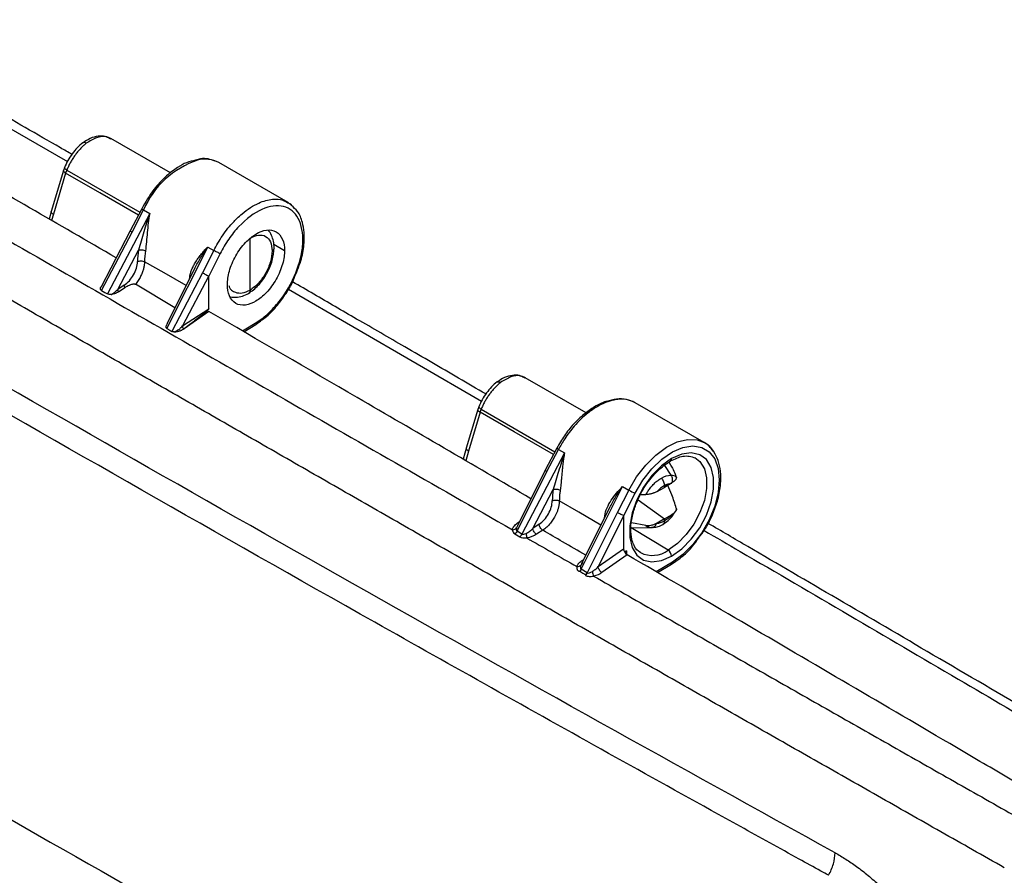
# Model space of a CAD drawing. Header units: inches. Extents: x 1.2 to 53.8, y 1.2 to 41.3.
# Tile 43 of 45: x 47.2 to 51.2, y 34.5 to 37.9. Entities that reach past the tile are written whole.
import ezdxf

# ---------------------------------------------------------------- set-up
doc = ezdxf.new("R2010")
doc.units = ezdxf.units.IN
doc.header["$LTSCALE"] = 5
doc.header["$MEASUREMENT"] = 0

msp = doc.modelspace()

# ---------------------------------------------------------------- linework, layer by layer
for p, q in [((46.6571, 37.8007), (47.4251, 37.3588)), ((47.8355, 37.3133), (47.5983, 37.4502)), ((48.3041, 37.1957), (48.0287, 37.3547)), ((47.4088, 37.3232), (47.3603, 37.1596)), ((47.418, 37.3128), (47.3693, 37.1484)), ((47.4132, 37.3341), (47.4089, 37.3235)), ((47.4227, 37.3245), (47.418, 37.3129)), ((47.418, 37.3129), (47.418, 37.3128)), ((47.4227, 37.3245), (47.7137, 37.1565)), ((48.3174, 37.183), (48.3042, 37.1957)), ((47.3615, 37.1637), (47.3518, 37.1296)), ((47.721, 37.1708), (47.6755, 37.082)), ((47.6825, 37.0771), (47.7279, 37.1659)), ((47.7279, 37.1659), (47.7528, 37.1516)), ((47.3693, 37.1484), (47.3622, 37.1236)), ((47.7528, 37.1516), (47.585, 36.8309)), ((47.6755, 37.082), (47.5588, 36.8591)), ((47.561, 36.8448), (47.6825, 37.0771)), ((48.1529, 36.8465), (48.1529, 37.0527)), ((47.6257, 36.8491), (47.7078, 37.006)), ((47.8217, 36.6932), (47.9842, 37.018)), ((48.0082, 37.0041), (47.9637, 36.9151)), ((47.9842, 37.018), (48.0082, 37.0041)), ((48.2472, 37.0289), (48.29, 37.0041)), ((48.0334, 36.9918), (47.9886, 36.9023)), ((47.9325, 36.9335), (47.8215, 36.7116)), ((47.9637, 36.9151), (47.8415, 36.6817)), ((47.9885, 36.9027), (47.884, 36.7032)), ((47.9129, 36.9004), (47.915, 36.8986)), ((47.9886, 36.7719), (47.9886, 36.9023)), ((47.5587, 36.8589), (47.5583, 36.8583)), ((47.6514, 36.866), (47.6257, 36.8491)), ((47.6284, 36.8397), (47.6542, 36.8566)), ((47.8534, 36.7753), (47.6963, 36.8695)), ((48.3063, 36.8506), (49.075, 36.4037)), ((47.884, 36.7032), (47.9886, 36.7719)), ((47.9886, 36.7611), (47.8904, 36.6922)), ((47.8218, 36.7115), (47.8185, 36.7044)), ((47.8883, 36.6909), (47.8904, 36.6922)), ((48.1225, 36.6834), (48.1797, 36.7188)), ((48.128, 36.6802), (48.1759, 36.7098)), ((49.4918, 36.3571), (49.2493, 36.4971)), ((49.0598, 36.3701), (49.014, 36.216)), ((49.0642, 36.381), (49.0599, 36.3704)), ((49.0736, 36.3714), (49.0689, 36.3598)), ((49.0736, 36.3714), (49.3673, 36.2019)), ((49.9627, 36.2382), (49.6873, 36.3972)), ((49.069, 36.3598), (49.0229, 36.2048)), ((49.0689, 36.3598), (49.069, 36.3598)), ((49.0152, 36.2203), (49.0016, 36.1723)), ((49.3748, 36.2163), (49.3286, 36.128)), ((49.0229, 36.2048), (49.012, 36.1663)), ((49.4057, 36.1974), (49.2361, 35.8734)), ((49.3355, 36.1231), (49.3817, 36.2112)), ((49.3817, 36.2112), (49.4057, 36.1974)), ((49.8038, 36.1472), (49.8295, 36.1082)), ((49.8291, 36.149), (49.8225, 36.161)), ((49.2164, 35.8851), (49.3355, 36.1231)), ((49.3286, 36.128), (49.2177, 35.9064)), ((49.4719, 35.7335), (49.6371, 36.0638)), ((49.6371, 36.0638), (49.6619, 36.0494)), ((49.7742, 36.0433), (49.8038, 36.0588)), ((49.832, 36.0767), (49.8038, 36.0588)), ((49.8038, 36.0588), (49.8038, 36.0671)), ((49.2795, 35.8966), (49.3608, 36.0518)), ((49.6619, 36.0494), (49.6165, 35.9606)), ((49.6415, 35.9483), (49.6869, 36.037)), ((49.7105, 36.0322), (49.7298, 36.0314)), ((49.5854, 35.9793), (49.4736, 35.7557)), ((49.699, 36.0108), (49.8038, 35.9343)), ((49.6165, 35.9606), (49.4957, 35.7193)), ((49.6416, 35.9481), (49.5394, 35.744)), ((49.5651, 35.9366), (49.5658, 35.9461)), ((49.568, 35.9445), (49.5658, 35.9461)), ((49.6416, 35.8091), (49.6416, 35.9481)), ((49.8038, 35.9343), (49.832, 35.9507)), ((49.2193, 35.9093), (49.2144, 35.8983)), ((49.218, 35.918), (49.2264, 35.9239)), ((49.3044, 35.9129), (49.2795, 35.8966)), ((49.6703, 35.8981), (49.7569, 35.8999)), ((49.6703, 35.8983), (49.7521, 35.8999)), ((49.8186, 35.8099), (49.6709, 35.8981)), ((49.7298, 35.9074), (49.6729, 35.9191)), ((49.7598, 35.9009), (49.7521, 35.8999)), ((49.7726, 35.9165), (49.7742, 35.9173)), ((49.8038, 35.9343), (49.7742, 35.9173)), ((49.8038, 35.926), (49.8038, 35.9343)), ((49.2079, 35.8746), (49.2083, 35.8744)), ((49.2083, 35.8744), (49.2276, 35.863)), ((49.2361, 35.8734), (49.2164, 35.8851)), ((49.3194, 35.8891), (49.2946, 35.8728)), ((49.5394, 35.744), (49.6404, 35.8147)), ((49.6557, 35.791), (49.555, 35.7205)), ((49.6531, 35.8071), (49.6452, 35.8017)), ((49.6531, 35.8071), (49.6531, 35.7931)), ((49.7082, 35.7999), (49.7057, 35.8014)), ((49.4788, 35.7622), (49.4715, 35.7512)), ((49.4737, 35.7671), (49.4823, 35.7731)), ((49.8358, 35.7625), (49.7708, 35.7237)), ((49.7765, 35.7204), (49.8319, 35.7535)), ((49.4957, 35.7193), (49.4719, 35.7335))]:
    msp.add_line(p, q)
at = {"flags": 128}
for points in [[(47.4227, 37.3245), (47.419, 37.3269), (47.4161, 37.3291), (47.4142, 37.3311), (47.4132, 37.3328), (47.4132, 37.3341)], [(47.708, 37.1455), (47.5542, 37.2343), (47.418, 37.3128)], [(47.8979, 36.8644), (47.8101, 36.9147), (47.732, 36.9594)], [(47.9117, 36.8915), (47.9121, 36.8949), (47.9129, 36.9004)], [(47.561, 36.8448), (47.5744, 36.837), (47.585, 36.8309)], [(47.8217, 36.6932), (47.8328, 36.6868), (47.8415, 36.6817)], [(49.3615, 36.191), (49.2051, 36.2812), (49.069, 36.3598)], [(49.6619, 36.0494), (49.6928, 36.1016), (49.7292, 36.1488), (49.7695, 36.1889), (49.812, 36.2201), (49.8547, 36.2412), (49.8959, 36.251), (49.9336, 36.2493), (49.9627, 36.2382)], [(49.6869, 36.037), (49.7174, 36.0882), (49.7535, 36.134), (49.7935, 36.1723), (49.8354, 36.2011), (49.8772, 36.2191), (49.9168, 36.2253), (49.9522, 36.2195), (49.9818, 36.202), (50.004, 36.1735), (50.0178, 36.1355), (50.0225, 36.0899), (50.0179, 36.0389), (50.0042, 35.985), (49.982, 35.9309), (49.9525, 35.8791), (49.9171, 35.8324), (49.8776, 35.7928), (49.8358, 35.7625)], [(49.8325, 36.1745), (49.7922, 36.1455), (49.7542, 36.107), (49.7208, 36.0611), (49.6939, 36.0105), (49.675, 35.9581), (49.6653, 35.9069), (49.6653, 35.86), (49.675, 35.8201), (49.6939, 35.7895), (49.7208, 35.77), (49.7542, 35.7626), (49.7922, 35.7679), (49.8325, 35.7855)], [(49.9251, 36.1784), (49.9455, 36.1625), (49.9628, 36.1344), (49.9717, 36.0979), (49.9717, 36.0549), (49.9628, 36.0081), (49.9455, 35.9601), (49.9209, 35.9137), (49.8903, 35.8717), (49.8555, 35.8364), (49.8186, 35.8099)], [(49.8325, 35.7855), (49.8728, 35.8144), (49.9108, 35.853), (49.9442, 35.8989), (49.9711, 35.9495), (49.9899, 36.0019), (49.9997, 36.0531), (49.9997, 36.0999), (49.9899, 36.1398), (49.9711, 36.1705), (49.9442, 36.19), (49.9108, 36.1974), (49.8728, 36.1921), (49.8325, 36.1745)], [(49.5506, 35.9096), (49.463, 35.9606), (49.385, 36.006)], [(49.4667, 35.7258), (49.479, 35.7185), (49.4912, 35.7112)]]:
    msp.add_lwpolyline(points, dxfattribs=at)
for centre, radius, start, end in [((48.0589, 37.0229), 0.3605, 108.6145, 156.6238), ((47.9736, 37.2499), 0.1184, 62.2517, 104.5742), ((47.7375, 37.187), 0.0232, 224.4851, 245.6231), ((48.0322, 36.9557), 0.3282, 171.1777, 179.2982), ((48.0386, 36.9556), 0.3066, 171.1666, 179.2975), ((49.0787, 36.3858), 0.0153, 198.227, 250.6341), ((49.9105, 36.1493), 0.1032, 32.5895, 59.5825), ((49.823, 36.1732), 0.00958, 303.4385, 7.2543), ((49.6866, 36.0013), 0.3297, 171.1931, 179.1198), ((49.7733, 36.2422), 0.2226, 239.9923, 247.1736), ((49.6731, 35.8194), 0.0331, 188.1296, 233.3064), ((49.7553, 35.894), 0.1053, 243.403, 306.9568), ((49.8017, 35.7841), 0.0308, 2.6523, 56.7703), ((49.8261, 35.7614), 0.0098, 306.6369, 6.6813)]:
    msp.add_arc(centre, radius, start, end)
for points, knots in [([(51.158, 34.5436), (51.0738, 34.5914), (50.9054, 34.6869), (50.6531, 34.8303), (50.401, 34.9736), (50.1491, 35.117), (49.8975, 35.2604), (49.6461, 35.4037), (49.395, 35.5471), (49.1441, 35.6905), (48.8934, 35.8339), (48.643, 35.9773), (48.3928, 36.1207), (48.1428, 36.2642), (47.8931, 36.4076), (47.6436, 36.551), (47.3944, 36.6945), (47.1454, 36.8379), (46.8967, 36.9814), (46.6482, 37.1248), (46.3999, 37.2683), (46.1519, 37.4117), (45.9041, 37.5552), (45.6566, 37.6987), (45.4093, 37.8422), (45.1623, 37.9857), (44.9155, 38.1292), (44.6689, 38.2727), (44.4226, 38.4162), (44.1765, 38.5597), (43.9307, 38.7032), (43.6851, 38.8467), (43.4397, 38.9902), (43.1947, 39.1338), (42.9498, 39.2773), (42.7052, 39.4208), (42.5423, 39.5165), (42.4609, 39.5644)], [0, 0, 0, 0, 0.028572, 0.057144, 0.085716, 0.114287, 0.142859, 0.171431, 0.200002, 0.228574, 0.257145, 0.285716, 0.314288, 0.342859, 0.37143, 0.400001, 0.428572, 0.457143, 0.485714, 0.514286, 0.542857, 0.571428, 0.599999, 0.62857, 0.657141, 0.685712, 0.714284, 0.742855, 0.771426, 0.799998, 0.828569, 0.857141, 0.885713, 0.914284, 0.942856, 0.971428, 1, 1, 1, 1]), ([(50.4838, 34.6034), (49.8598, 34.9478), (49.2379, 35.2948), (47.9988, 35.9943), (46.7642, 36.6991), (45.3853, 37.504), (44.5466, 38.0005), (44.2801, 38.159), (44.166, 38.2269), (44.1089, 38.2609), (44.0899, 38.2723), (44.0519, 38.2949), (43.9952, 38.3288), (43.939, 38.3623), (43.8639, 38.4072), (43.8262, 38.4298), (43.7121, 38.4981), (43.6353, 38.5441), (43.5214, 38.6124), (43.4838, 38.6351), (43.4084, 38.6803), (43.3709, 38.7029), (43.3146, 38.7368), (43.2959, 38.748), (43.2585, 38.7706), (43.2398, 38.7819), (43.1829, 38.8161), (43.1444, 38.8393), (43.1069, 38.862)], [0, 0, 0, 0, 0.25, 0.25, 0.5, 0.75, 0.8125, 0.84375, 0.859375, 0.859375, 0.867188, 0.867188, 0.875, 0.890625, 0.890625, 0.90625, 0.90625, 0.9375, 0.9375, 0.953125, 0.953125, 0.96875, 0.96875, 0.976562, 0.976562, 0.984375, 0.984375, 1, 1, 1, 1]), ([(50.4578, 34.5136), (50.4476, 34.5193), (50.4085, 34.5408), (50.3306, 34.5839), (50.1848, 34.6645), (49.9121, 34.8156), (49.3674, 35.1188), (48.2809, 35.7286), (47.046, 36.4336), (45.8178, 37.1466), (45.0531, 37.5956), (44.443, 37.9567), (43.9911, 38.2257), (43.5364, 38.4978), (43.2343, 38.6798), (43.0791, 38.7733)], [0, 0, 0, 0, 0.004102, 0.015636, 0.03127, 0.062538, 0.125074, 0.25014, 0.500266, 0.625327, 0.750388, 0.812886, 0.875426, 0.935998, 1, 1, 1, 1]), ([(44.5614, 38.5679), (44.6465, 38.5183), (44.8167, 38.4192), (45.0723, 38.2704), (45.3283, 38.1217), (45.5844, 37.9729), (45.8409, 37.8242), (46.0976, 37.6754), (46.3545, 37.5267), (46.6117, 37.378), (46.9379, 37.1896), (47.3332, 36.9616), (47.7982, 36.6939), (48.264, 36.4263), (48.7306, 36.1587), (49.0423, 35.9803), (49.1982, 35.8911)], [0, 0, 0, 0, 0.055556, 0.111111, 0.166667, 0.222222, 0.277777, 0.333333, 0.388888, 0.444444, 0.5, 0.6, 0.7, 0.8, 0.9, 1, 1, 1, 1]), ([(47.4427, 37.3872), (47.4276, 37.3959), (47.3188, 37.4586), (47.1079, 37.5801), (46.8664, 37.719), (46.7187, 37.8038), (46.6732, 37.83)], [0, 0, 0, 0, 0.0587622, 0.4241118, 0.8225185, 1, 1, 1, 1]), ([(47.6195, 36.9749), (47.3894, 37.108), (46.963, 37.3547), (46.5366, 37.6002), (46.3402, 37.7133)], [0, 0, 0, 0, 0.539423, 1, 1, 1, 1]), ([(47.4861, 37.4337), (47.4787, 37.4273), (47.4639, 37.4146), (47.4438, 37.39), (47.4262, 37.3629), (47.4175, 37.3437), (47.4132, 37.3341)], [0, 0, 0, 0, 0.251926, 0.501649, 0.750536, 1, 1, 1, 1]), ([(47.5002, 37.4315), (47.4983, 37.43), (47.4946, 37.427), (47.4891, 37.4221), (47.4836, 37.4169), (47.4783, 37.4115), (47.473, 37.4058), (47.4679, 37.3999), (47.4629, 37.3938), (47.458, 37.3875), (47.4533, 37.3809), (47.4487, 37.3743), (47.4444, 37.3674), (47.4402, 37.3605), (47.4362, 37.3534), (47.4325, 37.3463), (47.429, 37.3391), (47.4257, 37.3318), (47.4237, 37.3269), (47.4227, 37.3245)], [0, 0, 0, 0, 0.059185, 0.118324, 0.177418, 0.236465, 0.295467, 0.354423, 0.413335, 0.472201, 0.531022, 0.589799, 0.648531, 0.707219, 0.765863, 0.824462, 0.883018, 0.941531, 1, 1, 1, 1]), ([(47.5002, 37.4315), (47.4977, 37.4327), (47.4925, 37.4351), (47.4873, 37.4351), (47.4859, 37.4331), (47.4856, 37.4327)], [0, 0, 0, 0, 0.4267031, 0.8868382, 1, 1, 1, 1]), ([(47.5999, 37.4491), (47.5922, 37.4529), (47.5762, 37.4607), (47.547, 37.4609), (47.5162, 37.4529), (47.4966, 37.4401), (47.4871, 37.4339)], [0, 0, 0, 0, 0.237257, 0.489182, 0.753329, 1, 1, 1, 1]), ([(47.597, 37.4479), (47.5915, 37.4514), (47.5766, 37.4611), (47.5416, 37.4566), (47.514, 37.4399), (47.5002, 37.4315)], [0, 0, 0, 0, 0.224585, 0.611952, 1, 1, 1, 1]), ([(47.9359, 37.3641), (47.9238, 37.3615), (47.9001, 37.3565), (47.8605, 37.3342), (47.816, 37.3002), (47.7646, 37.2458), (47.7363, 37.1971), (47.721, 37.1708)], [0, 0, 0, 0, 0.152688, 0.301965, 0.492035, 0.724816, 1, 1, 1, 1]), ([(48.0123, 37.3602), (48.0037, 37.3636), (47.986, 37.3707), (47.9594, 37.3714), (47.9422, 37.3661), (47.9359, 37.3641)], [0, 0, 0, 0, 0.3723876, 0.7677766, 1, 1, 1, 1]), ([(47.418, 37.3129), (47.4155, 37.3146), (47.4103, 37.3183), (47.4079, 37.3219), (47.409, 37.323), (47.4091, 37.3231)], [0, 0, 0, 0, 0.453659, 0.942663, 1, 1, 1, 1]), ([(42.8339, 37.2874), (42.9672, 37.2073), (43.1011, 37.1272), (43.3684, 36.9676), (43.5018, 36.8881), (43.7683, 36.7298), (43.9014, 36.6509), (44.1671, 36.4937), (44.2987, 36.4161), (44.967, 36.0228), (45.5033, 35.7101), (47.1177, 34.7782), (48.2007, 34.165), (49.2906, 33.56)], [0, 0, 0, 0, 0.0625, 0.0625, 0.125, 0.125, 0.1875, 0.1875, 0.25, 0.25, 0.5, 0.5, 1, 1, 1, 1]), ([(48.0082, 37.0041), (48.0192, 37.024), (48.0424, 37.0662), (48.0761, 37.1074), (48.1031, 37.1349), (48.1354, 37.1641), (48.1847, 37.196), (48.2404, 37.2106), (48.2796, 37.2087), (48.2971, 37.198), (48.3032, 37.1942)], [0, 0, 0, 0, 0.141964, 0.301386, 0.338678, 0.401446, 0.602591, 0.774167, 0.920027, 1, 1, 1, 1]), ([(48.3032, 37.1942), (48.3083, 37.1926), (48.3136, 37.1909), (48.3172, 37.1864), (48.3174, 37.1861)], [0, 0, 0, 0, 0.934952, 1, 1, 1, 1]), ([(47.3693, 37.1484), (47.367, 37.1499), (47.3631, 37.1526), (47.3606, 37.1561), (47.36, 37.1583), (47.3603, 37.1593), (47.3603, 37.1596)], [0, 0, 0, 0, 0.381556, 0.678923, 0.891649, 1, 1, 1, 1]), ([(48.1797, 36.7188), (48.1954, 36.7285), (48.2109, 36.7404), (48.241, 36.7681), (48.2554, 36.7838), (48.2959, 36.8351), (48.3189, 36.8749), (48.3434, 36.9361), (48.35, 36.9568), (48.3593, 36.9973), (48.3621, 37.0171), (48.3638, 37.0546), (48.3626, 37.0723), (48.3566, 37.1046), (48.3517, 37.119), (48.3383, 37.144), (48.3299, 37.1544), (48.31, 37.1706), (48.2985, 37.1763), (48.2733, 37.1827), (48.2596, 37.1833), (48.2307, 37.1795), (48.2155, 37.175), (48.1691, 37.1542), (48.1373, 37.1305), (48.0939, 37.0846), (48.0801, 37.0676), (48.0549, 37.0312), (48.0435, 37.0119), (48.0334, 36.9918)], [0, 0, 0, 0, 0.0625, 0.0625, 0.125, 0.125, 0.25, 0.25, 0.3125, 0.3125, 0.375, 0.375, 0.4375, 0.4375, 0.5, 0.5, 0.5625, 0.5625, 0.625, 0.625, 0.6875, 0.6875, 0.75, 0.75, 0.875, 0.875, 0.9375, 0.9375, 1, 1, 1, 1]), ([(48.3317, 36.9016), (48.3413, 36.9248), (48.3598, 36.9697), (48.3688, 37.0289), (48.3692, 37.0772), (48.3615, 37.1204), (48.3462, 37.1596), (48.3262, 37.1758), (48.3174, 37.183)], [0, 0, 0, 0, 0.204711, 0.396647, 0.532588, 0.674014, 0.855301, 1, 1, 1, 1]), ([(47.7528, 37.1516), (47.7442, 37.1273), (47.7366, 37.1026), (47.7257, 37.0658), (47.7222, 37.0535), (47.7151, 37.0294), (47.7116, 37.0174), (47.7078, 37.006)], [0, 0, 0, 0, 0.5, 0.5, 0.75, 0.75, 1, 1, 1, 1]), ([(47.7528, 37.1516), (47.7482, 37.1268), (47.7453, 37.1014), (47.7418, 37.0635), (47.7407, 37.0509), (47.7385, 37.0262), (47.7374, 37.0141), (47.7356, 37.0027)], [0, 0, 0, 0, 0.5, 0.5, 0.75, 0.75, 1, 1, 1, 1]), ([(47.6825, 37.0771), (47.6808, 37.0781), (47.6775, 37.0801), (47.6754, 37.0817), (47.6757, 37.0818), (47.6759, 37.0818)], [0, 0, 0, 0, 0.411639, 0.823277, 1, 1, 1, 1]), ([(48.0625, 36.8681), (48.0625, 36.8839), (48.0649, 36.9023), (48.076, 36.9419), (48.0847, 36.9629), (48.1069, 37.0023), (48.1203, 37.0205), (48.1484, 37.0503), (48.1628, 37.0618), (48.1896, 37.0779), (48.2041, 37.0836), (48.2321, 37.0873), (48.2456, 37.0852), (48.2678, 37.0724), (48.2765, 37.0617), (48.2876, 37.0354), (48.29, 37.0199), (48.29, 37.0041)], [0, 0, 0, 0, 0.125, 0.125, 0.25, 0.25, 0.375, 0.375, 0.5, 0.5, 0.625, 0.625, 0.75, 0.75, 0.875, 0.875, 1, 1, 1, 1]), ([(48.2486, 37.0148), (48.2481, 37.0237), (48.2471, 37.0418), (48.2386, 37.0649), (48.231, 37.0794), (48.2252, 37.0842), (48.2251, 37.0843)], [0, 0, 0, 0, 0.324672, 0.656507, 0.993436, 1, 1, 1, 1]), ([(49.2273, 33.3418), (49.1434, 33.3884), (48.9757, 33.4815), (48.7244, 33.6217), (48.4734, 33.7621), (48.2226, 33.9028), (47.9721, 34.0438), (47.7218, 34.1851), (47.4717, 34.3266), (47.2219, 34.4685), (46.9723, 34.6106), (46.723, 34.7531), (46.4739, 34.8958), (46.225, 35.0388), (45.9764, 35.1821), (45.728, 35.3257), (45.4799, 35.4696), (45.232, 35.6138), (44.9844, 35.7582), (44.737, 35.903), (44.4899, 36.048), (44.243, 36.1933), (43.9963, 36.3389), (43.7499, 36.4848), (43.5038, 36.631), (43.2578, 36.7775), (43.0122, 36.9242), (42.8486, 37.0223), (42.7668, 37.0713)], [0, 0, 0, 0, 0.038462, 0.076924, 0.115385, 0.153847, 0.192308, 0.23077, 0.269231, 0.307693, 0.346154, 0.384615, 0.423076, 0.461538, 0.499999, 0.53846, 0.576921, 0.615383, 0.653844, 0.692306, 0.730767, 0.769229, 0.80769, 0.846152, 0.884614, 0.923076, 0.961538, 1, 1, 1, 1]), ([(48.1529, 37.0527), (48.1643, 37.0597), (48.1757, 37.0641), (48.1969, 37.0667), (48.2066, 37.065), (48.2228, 37.0557), (48.2293, 37.0482), (48.238, 37.0286), (48.2403, 37.0164), (48.2403, 37.0028)], [0, 0, 0, 0, 0.25, 0.25, 0.5, 0.5, 0.75, 0.75, 1, 1, 1, 1]), ([(47.7078, 37.006), (47.7115, 37.0073), (47.7166, 37.0076), (47.7269, 37.0064), (47.732, 37.0048), (47.7356, 37.0027)], [0, 0, 0, 0, 0.5, 0.5, 1, 1, 1, 1]), ([(47.9129, 36.9004), (47.9132, 36.9024), (47.9139, 36.9066), (47.9154, 36.913), (47.9173, 36.9195), (47.9197, 36.9262), (47.9235, 36.9357), (47.9296, 36.9481), (47.9383, 36.9625), (47.9485, 36.977), (47.9589, 36.9901), (47.9708, 37.004), (47.9793, 37.0128), (47.9842, 37.018)], [0, 0, 0, 0, 0.046214, 0.094469, 0.144847, 0.197423, 0.252259, 0.370822, 0.502181, 0.618586, 0.751247, 0.854396, 1, 1, 1, 1]), ([(47.9327, 36.9334), (47.9401, 36.9473), (47.9555, 36.9762), (47.9744, 37.0037), (47.9842, 37.018)], [0, 0, 0, 0, 0.48216, 1, 1, 1, 1]), ([(48.0334, 36.9918), (48.0306, 36.9929), (48.0263, 36.9949), (48.0169, 36.9994), (48.012, 37.002), (48.0082, 37.0041)], [0, 0, 0, 0, 0.5, 0.5, 1, 1, 1, 1]), ([(48.29, 37.0041), (48.29, 36.9884), (48.2876, 36.9699), (48.2765, 36.9304), (48.2678, 36.9094), (48.2456, 36.87), (48.2321, 36.8517), (48.2041, 36.822), (48.1896, 36.8104), (48.1628, 36.7944), (48.1484, 36.7886), (48.1203, 36.7849), (48.1069, 36.7871), (48.0847, 36.7999), (48.076, 36.8105), (48.0649, 36.8368), (48.0625, 36.8524), (48.0625, 36.8681)], [0, 0, 0, 0, 0.125, 0.125, 0.25, 0.25, 0.375, 0.375, 0.5, 0.5, 0.625, 0.625, 0.75, 0.75, 0.875, 0.875, 1, 1, 1, 1]), ([(48.1465, 36.8327), (48.1598, 36.8426), (48.1866, 36.8623), (48.2203, 36.9105), (48.244, 36.9647), (48.247, 36.9982), (48.2486, 37.0149)], [0, 0, 0, 0, 0.250233, 0.500281, 0.750182, 1, 1, 1, 1]), ([(48.2403, 37.0028), (48.2403, 36.9893), (48.238, 36.9744), (48.2293, 36.944), (48.2228, 36.9286), (48.2066, 36.8996), (48.1969, 36.8861), (48.1757, 36.863), (48.1643, 36.8534), (48.1529, 36.8465)], [0, 0, 0, 0, 0.25, 0.25, 0.5, 0.5, 0.75, 0.75, 1, 1, 1, 1]), ([(48.2481, 37.0147), (48.2483, 37.0143), (48.249, 37.0119), (48.2464, 37.0075), (48.2424, 37.0044), (48.2403, 37.0028)], [0, 0, 0, 0, 0.103845, 0.551919, 1, 1, 1, 1]), ([(47.6514, 36.866), (47.6585, 36.8706), (47.6654, 36.8767), (47.6781, 36.8908), (47.6839, 36.8989), (47.6935, 36.916), (47.6973, 36.925), (47.7025, 36.9428), (47.7039, 36.9515), (47.704, 36.9597)], [0, 0, 0, 0, 0.25, 0.25, 0.5, 0.5, 0.75, 0.75, 1, 1, 1, 1]), ([(47.732, 36.9594), (47.732, 36.9576), (47.7319, 36.9541), (47.7314, 36.9485), (47.7306, 36.9426), (47.7293, 36.9363), (47.7277, 36.9296), (47.7256, 36.9226), (47.723, 36.9154), (47.72, 36.9079), (47.7163, 36.9002), (47.7122, 36.8924), (47.7074, 36.8846), (47.7022, 36.8769), (47.6983, 36.872), (47.6963, 36.8695)], [0, 0, 0, 0, 0.060234, 0.123249, 0.189047, 0.257627, 0.328987, 0.403129, 0.480052, 0.559759, 0.642245, 0.727512, 0.815559, 0.90639, 1, 1, 1, 1]), ([(47.704, 36.9597), (47.7077, 36.9617), (47.7129, 36.9629), (47.7232, 36.9627), (47.7284, 36.9615), (47.732, 36.9594)], [0, 0, 0, 0, 0.5, 0.5, 1, 1, 1, 1]), ([(47.9637, 36.9151), (47.9653, 36.9141), (47.9673, 36.913), (47.9718, 36.9106), (47.9743, 36.9093), (47.9791, 36.9069), (47.9815, 36.9058), (47.9855, 36.9039), (47.9872, 36.9032), (47.9885, 36.9027)], [0, 0, 0, 0, 0.25, 0.25, 0.5, 0.5, 0.75, 0.75, 1, 1, 1, 1]), ([(48.1759, 36.7098), (48.1922, 36.7213), (48.2235, 36.7433), (48.2659, 36.7891), (48.2994, 36.8372), (48.3224, 36.875), (48.33, 36.8966), (48.3317, 36.9016)], [0, 0, 0, 0, 0.264887, 0.509517, 0.733964, 0.938292, 1, 1, 1, 1]), ([(49.0924, 36.4322), (49.0562, 36.4533), (48.9486, 36.5158), (48.777, 36.6154), (48.5846, 36.727), (48.4353, 36.8135), (48.3501, 36.8628), (48.322, 36.8791)], [0, 0, 0, 0, 0.141223, 0.418628, 0.668403, 0.890547, 1, 1, 1, 1]), ([(47.561, 36.8448), (47.5605, 36.8451), (47.5596, 36.8457), (47.5586, 36.8466), (47.5577, 36.8477), (47.5568, 36.8494), (47.5562, 36.8519), (47.5567, 36.854), (47.5569, 36.855)], [0, 0, 0, 0, 0.1089875, 0.2172326, 0.3266084, 0.4389315, 0.7086093, 1, 1, 1, 1]), ([(47.5588, 36.8591), (47.5587, 36.8589), (47.5582, 36.8579), (47.5578, 36.857), (47.5574, 36.8562)], [0, 0, 0, 0, 0.211677, 1, 1, 1, 1]), ([(47.5588, 36.859), (47.5588, 36.859), (47.5587, 36.8589), (47.5587, 36.8589), (47.5587, 36.8589)], [0, 0, 0, 0, 0.61176, 1, 1, 1, 1]), ([(47.6022, 36.8304), (47.6035, 36.8311), (47.6062, 36.8327), (47.6103, 36.8355), (47.6148, 36.8389), (47.6201, 36.8435), (47.6236, 36.847), (47.6257, 36.8491)], [0, 0, 0, 0, 0.143321, 0.307637, 0.493131, 0.700108, 1, 1, 1, 1]), ([(47.6284, 36.8397), (47.6275, 36.8391), (47.6256, 36.8378), (47.6225, 36.8362), (47.6193, 36.8346), (47.615, 36.8328), (47.6094, 36.8308), (47.6046, 36.8298), (47.6024, 36.8293)], [0, 0, 0, 0, 0.131091, 0.260329, 0.388247, 0.515397, 0.765846, 1, 1, 1, 1]), ([(47.6542, 36.8566), (47.6556, 36.8575), (47.6583, 36.8593), (47.6642, 36.8626), (47.6724, 36.8669), (47.6812, 36.87), (47.688, 36.8709), (47.6912, 36.8709), (47.6941, 36.8705), (47.6956, 36.8698), (47.6963, 36.8695)], [0, 0, 0, 0, 0.11683, 0.23255, 0.4676, 0.74629, 0.817656, 0.881918, 0.942782, 1, 1, 1, 1]), ([(48.0684, 36.8645), (48.0687, 36.8629), (48.0717, 36.848), (48.0913, 36.8367), (48.1208, 36.8324), (48.1421, 36.8418), (48.1529, 36.8465)], [0, 0, 0, 0, 0.043755, 0.414638, 0.706108, 1, 1, 1, 1]), ([(48.1529, 36.8465), (48.1527, 36.8443), (48.1523, 36.8392), (48.1496, 36.8347), (48.1471, 36.8332), (48.1464, 36.8328)], [0, 0, 0, 0, 0.366254, 0.816246, 1, 1, 1, 1]), ([(47.5995, 36.8289), (47.5969, 36.8286), (47.5942, 36.8285), (47.5892, 36.8291), (47.5868, 36.8298), (47.585, 36.8309)], [0, 0, 0, 0, 0.5, 0.5, 1, 1, 1, 1]), ([(48.0742, 36.8192), (48.0817, 36.8182), (48.097, 36.8162), (48.122, 36.821), (48.1386, 36.8289), (48.1468, 36.8329)], [0, 0, 0, 0, 0.329839, 0.668241, 1, 1, 1, 1]), ([(47.9886, 36.7719), (47.9886, 36.7709), (47.9866, 36.7685), (47.9781, 36.7606), (47.9717, 36.7552), (47.9548, 36.7415), (47.9443, 36.7332), (47.9197, 36.7143), (47.9057, 36.7037), (47.8904, 36.6922)], [0, 0, 0, 0, 0.25, 0.25, 0.5, 0.5, 0.75, 0.75, 1, 1, 1, 1]), ([(49.272, 36.0149), (49.0412, 36.1493), (48.6135, 36.3986), (48.1857, 36.6468), (47.9886, 36.7611)], [0, 0, 0, 0, 0.539342, 1, 1, 1, 1]), ([(47.8173, 36.7029), (47.8172, 36.7022), (47.8171, 36.7011), (47.8172, 36.6999), (47.8173, 36.6992), (47.8174, 36.6988), (47.8174, 36.6986)], [0, 0, 0, 0, 0.499719, 0.74966, 0.874795, 1, 1, 1, 1]), ([(47.8564, 36.6823), (47.8573, 36.6828), (47.8604, 36.6843), (47.8658, 36.6876), (47.8718, 36.6919), (47.8781, 36.6972), (47.8818, 36.7009), (47.884, 36.7032)], [0, 0, 0, 0, 0.0903951, 0.2901806, 0.536689, 0.7253589, 1, 1, 1, 1]), ([(47.8883, 36.6909), (47.8871, 36.6901), (47.8847, 36.6886), (47.8809, 36.6866), (47.877, 36.6848), (47.8725, 36.683), (47.8675, 36.6815), (47.862, 36.6802), (47.8584, 36.6798), (47.8566, 36.6795)], [0, 0, 0, 0, 0.135433, 0.268253, 0.399255, 0.529268, 0.69584, 0.851859, 1, 1, 1, 1]), ([(48.1758, 36.7099), (48.1769, 36.7108), (48.1793, 36.7128), (48.1796, 36.7168), (48.1797, 36.7188)], [0, 0, 0, 0, 0.488731, 1, 1, 1, 1]), ([(47.8491, 36.6795), (47.8492, 36.6795), (47.8495, 36.6795), (47.8502, 36.6794), (47.8513, 36.6794), (47.8528, 36.6794), (47.8547, 36.6794), (47.856, 36.6795), (47.8566, 36.6795)], [0, 0, 0, 0, 0.062402, 0.124879, 0.249969, 0.500022, 0.752171, 1, 1, 1, 1]), ([(49.2506, 36.4962), (49.2428, 36.4999), (49.2268, 36.5077), (49.1976, 36.5077), (49.1668, 36.4997), (49.1472, 36.4868), (49.1378, 36.4806)], [0, 0, 0, 0, 0.237591, 0.489645, 0.753767, 1, 1, 1, 1]), ([(49.248, 36.4948), (49.2425, 36.4983), (49.2274, 36.508), (49.1923, 36.5035), (49.1647, 36.4866), (49.1508, 36.4782)], [0, 0, 0, 0, 0.225447, 0.612383, 1, 1, 1, 1]), ([(49.1367, 36.4803), (49.1293, 36.474), (49.1146, 36.4613), (49.0947, 36.4367), (49.0771, 36.4098), (49.0685, 36.3906), (49.0642, 36.381)], [0, 0, 0, 0, 0.25191, 0.501633, 0.750528, 1, 1, 1, 1]), ([(49.1508, 36.4782), (49.149, 36.4767), (49.1453, 36.4737), (49.1398, 36.4688), (49.1344, 36.4636), (49.129, 36.4582), (49.1238, 36.4525), (49.1187, 36.4466), (49.1137, 36.4405), (49.1088, 36.4342), (49.1041, 36.4277), (49.0996, 36.4211), (49.0953, 36.4143), (49.0911, 36.4073), (49.0871, 36.4003), (49.0834, 36.3932), (49.0799, 36.386), (49.0766, 36.3787), (49.0746, 36.3738), (49.0736, 36.3714)], [0, 0, 0, 0, 0.059109, 0.118181, 0.177217, 0.236216, 0.29518, 0.354108, 0.413, 0.471856, 0.530678, 0.589464, 0.648215, 0.706932, 0.765614, 0.824261, 0.882875, 0.941454, 1, 1, 1, 1]), ([(49.1361, 36.4797), (49.1362, 36.4799), (49.1372, 36.4809), (49.1401, 36.4815), (49.1449, 36.4812), (49.1488, 36.4792), (49.1508, 36.4782)], [0, 0, 0, 0, 0.058876, 0.349245, 0.66836, 1, 1, 1, 1]), ([(49.6872, 36.3972), (49.6869, 36.3974), (49.684, 36.3993), (49.6695, 36.406), (49.636, 36.4147), (49.5872, 36.407), (49.5384, 36.3845), (49.4925, 36.3532), (49.447, 36.3091), (49.408, 36.2582), (49.3896, 36.2254), (49.3817, 36.2112)], [0, 0, 0, 0, 0.004903, 0.036627, 0.170528, 0.362382, 0.480461, 0.596935, 0.763779, 0.898166, 1, 1, 1, 1]), ([(49.6874, 36.3971), (49.6762, 36.4022), (49.6537, 36.4123), (49.6143, 36.414), (49.5865, 36.4062), (49.5731, 36.4025)], [0, 0, 0, 0, 0.342041, 0.683785, 1, 1, 1, 1]), ([(49.0605, 36.3699), (49.0602, 36.3693), (49.0594, 36.3678), (49.0627, 36.364), (49.0669, 36.3612), (49.0689, 36.3598)], [0, 0, 0, 0, 0.268486, 0.647884, 1, 1, 1, 1]), ([(49.5731, 36.4025), (49.572, 36.4023), (49.5567, 36.3989), (49.5256, 36.382), (49.4821, 36.3522), (49.4411, 36.3127), (49.404, 36.267), (49.3845, 36.2331), (49.3748, 36.2161)], [0, 0, 0, 0, 0.0145682, 0.2131756, 0.4111593, 0.6083826, 0.8047073, 1, 1, 1, 1]), ([(49.0142, 36.2159), (49.0141, 36.2158), (49.0135, 36.2151), (49.014, 36.2133), (49.0154, 36.2108), (49.0183, 36.2078), (49.0214, 36.2058), (49.0229, 36.2048)], [0, 0, 0, 0, 0.048525, 0.264819, 0.495504, 0.740567, 1, 1, 1, 1]), ([(49.3817, 36.2112), (49.3789, 36.2129), (49.3768, 36.2143), (49.3746, 36.2161), (49.3745, 36.2165), (49.3754, 36.2163)], [0, 0, 0, 0, 0.5, 0.5, 1, 1, 1, 1]), ([(50.0012, 36.2012), (50.001, 36.2016), (49.9926, 36.219), (49.9775, 36.2287), (49.9627, 36.2382)], [0, 0, 0, 0, 0.022859, 1, 1, 1, 1]), ([(49.4057, 36.1974), (49.3972, 36.173), (49.3895, 36.1484), (49.3786, 36.1116), (49.3751, 36.0993), (49.368, 36.0752), (49.3645, 36.0632), (49.3608, 36.0518)], [0, 0, 0, 0, 0.5, 0.5, 0.75, 0.75, 1, 1, 1, 1]), ([(49.4057, 36.1974), (49.405, 36.1935), (49.4037, 36.1862), (49.4021, 36.176), (49.4009, 36.1674), (49.3994, 36.1555), (49.3976, 36.1405), (49.3958, 36.1211), (49.3942, 36.1026), (49.3927, 36.0857), (49.3914, 36.0714), (49.3901, 36.0594), (49.3891, 36.052), (49.3886, 36.0485)], [0, 0, 0, 0, 0.0781096, 0.1456101, 0.2025018, 0.2487853, 0.3814247, 0.4978536, 0.6291915, 0.7477789, 0.837893, 0.921854, 1, 1, 1, 1]), ([(49.8283, 36.1653), (49.8453, 36.1733), (49.8834, 36.1914), (49.911, 36.1826), (49.9263, 36.1777)], [0, 0, 0, 0, 0.444062, 1, 1, 1, 1]), ([(49.9404, 35.8589), (49.9502, 35.8716), (49.9727, 35.9009), (49.998, 35.9543), (50.0188, 36.014), (50.0289, 36.0721), (50.0286, 36.1238), (50.02, 36.1676), (50.0074, 36.1902), (50.0012, 36.2012)], [0, 0, 0, 0, 0.116959, 0.269352, 0.421485, 0.586291, 0.73206, 0.869295, 1, 1, 1, 1]), ([(49.7099, 36.0348), (49.71, 36.0349), (49.7203, 36.0577), (49.7464, 36.0932), (49.7872, 36.1378), (49.8139, 36.1557), (49.8283, 36.1653)], [0, 0, 0, 0, 0.001522, 0.399386, 0.674872, 1, 1, 1, 1]), ([(49.8285, 36.1487), (49.8319, 36.143), (49.8411, 36.1276), (49.8471, 36.1115), (49.8509, 36.1013)], [0, 0, 0, 0, 0.368025, 1, 1, 1, 1]), ([(49.3355, 36.1231), (49.3338, 36.1242), (49.3301, 36.1263), (49.3282, 36.1279), (49.3287, 36.1279), (49.3287, 36.1279)], [0, 0, 0, 0, 0.442704, 0.920635, 1, 1, 1, 1]), ([(49.7298, 36.0314), (49.7309, 36.0333), (49.7332, 36.0374), (49.7371, 36.0436), (49.7416, 36.0502), (49.7467, 36.0571), (49.7525, 36.0641), (49.759, 36.0712), (49.7662, 36.0782), (49.7741, 36.0849), (49.7826, 36.0912), (49.7885, 36.0947), (49.7916, 36.0964)], [0, 0, 0, 0, 0.069176, 0.145241, 0.228183, 0.317989, 0.414643, 0.518129, 0.628428, 0.745521, 0.869386, 1, 1, 1, 1]), ([(49.7916, 36.0964), (49.7952, 36.0924), (49.7983, 36.0874), (49.8027, 36.0771), (49.8038, 36.0718), (49.8038, 36.0671)], [0, 0, 0, 0, 0.5, 0.5, 1, 1, 1, 1]), ([(49.8295, 36.1082), (49.8323, 36.1041), (49.8342, 36.099), (49.8355, 36.0882), (49.835, 36.0826), (49.8334, 36.0776)], [0, 0, 0, 0, 0.5, 0.5, 1, 1, 1, 1]), ([(49.8509, 36.1013), (49.851, 36.1008), (49.8513, 36.0997), (49.8513, 36.0981), (49.8511, 36.0964), (49.8504, 36.0942), (49.8489, 36.0913), (49.8458, 36.0874), (49.8408, 36.0827), (49.8359, 36.0793), (49.8334, 36.0776)], [0, 0, 0, 0, 0.0643115, 0.130053, 0.1977924, 0.2680495, 0.398347, 0.536905, 0.7546673, 1, 1, 1, 1]), ([(49.5658, 35.9461), (49.5675, 35.9576), (49.5709, 35.9684), (49.5799, 35.9892), (49.5855, 35.9991), (49.6044, 36.0281), (49.62, 36.0462), (49.6371, 36.0638)], [0, 0, 0, 0, 0.25, 0.25, 0.5, 0.5, 1, 1, 1, 1]), ([(49.5856, 35.9792), (49.593, 35.9931), (49.6084, 36.022), (49.6273, 36.0495), (49.6371, 36.0638)], [0, 0, 0, 0, 0.481888, 1, 1, 1, 1]), ([(49.8509, 35.9772), (49.8455, 35.9949), (49.8363, 36.0251), (49.8229, 36.055), (49.8173, 36.0674)], [0, 0, 0, 0, 0.5847209, 1, 1, 1, 1]), ([(49.3608, 36.0518), (49.3644, 36.053), (49.3695, 36.0534), (49.3798, 36.0522), (49.3849, 36.0506), (49.3886, 36.0485)], [0, 0, 0, 0, 0.5, 0.5, 1, 1, 1, 1]), ([(49.3886, 36.0485), (49.3881, 36.0456), (49.3873, 36.0397), (49.3863, 36.0311), (49.3856, 36.0226), (49.3851, 36.0142), (49.385, 36.0087), (49.385, 36.006)], [0, 0, 0, 0, 0.200465, 0.400697, 0.600697, 0.800465, 1, 1, 1, 1]), ([(49.682, 35.8311), (49.6791, 35.838), (49.6716, 35.8557), (49.6683, 35.8944), (49.6743, 35.9425), (49.6884, 35.9907), (49.703, 36.0206), (49.7099, 36.0348)], [0, 0, 0, 0, 0.148561, 0.378057, 0.605348, 0.812214, 1, 1, 1, 1]), ([(49.7742, 36.0433), (49.7725, 36.0425), (49.7693, 36.0408), (49.7644, 36.0387), (49.7595, 36.0368), (49.7547, 36.0351), (49.7492, 36.0336), (49.7431, 36.0324), (49.7363, 36.0315), (49.732, 36.0314), (49.7298, 36.0314)], [0, 0, 0, 0, 0.133479, 0.258754, 0.376426, 0.48722, 0.592003, 0.735956, 0.870521, 1, 1, 1, 1]), ([(49.3044, 35.9129), (49.3115, 35.9176), (49.3184, 35.9237), (49.3311, 35.9378), (49.3369, 35.9459), (49.3464, 35.9629), (49.3502, 35.9719), (49.3554, 35.9896), (49.3568, 35.9983), (49.3569, 36.0064)], [0, 0, 0, 0, 0.25, 0.25, 0.5, 0.5, 0.75, 0.75, 1, 1, 1, 1]), ([(49.385, 36.006), (49.3849, 36.0043), (49.3848, 36.001), (49.3843, 35.9958), (49.3836, 35.9905), (49.3826, 35.9851), (49.3814, 35.9796), (49.3799, 35.974), (49.3781, 35.9685), (49.3761, 35.9629), (49.3739, 35.9573), (49.3714, 35.9517), (49.3687, 35.9462), (49.3653, 35.9399), (49.361, 35.9327), (49.3555, 35.9247), (49.3495, 35.9167), (49.3428, 35.909), (49.3355, 35.9017), (49.3277, 35.8949), (49.3222, 35.8911), (49.3194, 35.8891)], [0, 0, 0, 0, 0.041275, 0.082623, 0.124044, 0.165538, 0.207103, 0.248742, 0.290453, 0.332236, 0.374093, 0.416023, 0.458024, 0.500099, 0.563416, 0.629434, 0.69815, 0.769565, 0.843678, 0.920491, 1, 1, 1, 1]), ([(49.3569, 36.0064), (49.3607, 36.0084), (49.3658, 36.0095), (49.3762, 36.0094), (49.3813, 36.0081), (49.385, 36.006)], [0, 0, 0, 0, 0.5, 0.5, 1, 1, 1, 1]), ([(49.8509, 35.9772), (49.851, 35.9765), (49.8513, 35.9751), (49.8513, 35.973), (49.851, 35.9709), (49.8504, 35.9688), (49.8495, 35.9667), (49.8477, 35.9635), (49.8443, 35.9594), (49.8386, 35.9548), (49.8342, 35.952), (49.832, 35.9507)], [0, 0, 0, 0, 0.065844, 0.132434, 0.199888, 0.26828, 0.33765, 0.408021, 0.604308, 0.801536, 1, 1, 1, 1]), ([(49.6165, 35.9606), (49.6202, 35.9585), (49.625, 35.9559), (49.6343, 35.9514), (49.6387, 35.9494), (49.6415, 35.9483)], [0, 0, 0, 0, 0.5, 0.5, 1, 1, 1, 1]), ([(49.7969, 35.9118), (49.8067, 35.9187), (49.8223, 35.9298), (49.8413, 35.9528), (49.8497, 35.9673), (49.8541, 35.975)], [0, 0, 0, 0, 0.442204, 0.706798, 1, 1, 1, 1]), ([(49.1982, 35.8911), (49.1987, 35.8958), (49.2009, 35.9007), (49.2078, 35.9098), (49.2125, 35.9141), (49.218, 35.918)], [0, 0, 0, 0, 0.5, 0.5, 1, 1, 1, 1]), ([(49.1982, 35.8911), (49.2015, 35.8911), (49.2048, 35.8918), (49.2104, 35.8943), (49.2128, 35.8961), (49.2144, 35.8983)], [0, 0, 0, 0, 0.5, 0.5, 1, 1, 1, 1]), ([(49.2144, 35.8983), (49.2142, 35.8973), (49.2137, 35.8953), (49.2134, 35.8925), (49.2135, 35.8901), (49.214, 35.888), (49.2149, 35.8863), (49.2159, 35.8855), (49.2164, 35.8851)], [0, 0, 0, 0, 0.220079, 0.410362, 0.572017, 0.731162, 0.871737, 1, 1, 1, 1]), ([(49.3194, 35.8891), (49.3158, 35.8913), (49.3121, 35.8951), (49.3065, 35.904), (49.3047, 35.9089), (49.3044, 35.9129)], [0, 0, 0, 0, 0.5, 0.5, 1, 1, 1, 1]), ([(49.7726, 35.9165), (49.7712, 35.9157), (49.7682, 35.9141), (49.7629, 35.9117), (49.7568, 35.9095), (49.749, 35.9075), (49.7417, 35.9066), (49.7359, 35.9067), (49.7327, 35.9069), (49.7309, 35.9072), (49.7298, 35.9074)], [0, 0, 0, 0, 0.120025, 0.257839, 0.414034, 0.568402, 0.803051, 0.881933, 0.933678, 1, 1, 1, 1]), ([(49.7521, 35.8999), (49.7563, 35.9), (49.7605, 35.9016), (49.7677, 35.9074), (49.7707, 35.9116), (49.7726, 35.9165)], [0, 0, 0, 0, 0.5, 0.5, 1, 1, 1, 1]), ([(49.7584, 35.9), (49.7655, 35.9009), (49.7793, 35.9026), (49.7928, 35.9099), (49.7995, 35.9135)], [0, 0, 0, 0, 0.508853, 1, 1, 1, 1]), ([(49.8038, 35.926), (49.8036, 35.9235), (49.8031, 35.9187), (49.8007, 35.9138), (49.798, 35.9131), (49.7971, 35.9129)], [0, 0, 0, 0, 0.401416, 0.802772, 1, 1, 1, 1]), ([(51.715, 34.8984), (51.5708, 34.9832), (51.2908, 35.1479), (50.8836, 35.3868), (50.5016, 35.6105), (50.2025, 35.7854), (50.0307, 35.8856), (49.9778, 35.9165)], [0, 0, 0, 0, 0.249035, 0.483488, 0.703359, 0.908648, 1, 1, 1, 1]), ([(49.2164, 35.8851), (49.2153, 35.8829), (49.214, 35.881), (49.2112, 35.8775), (49.2096, 35.876), (49.2079, 35.8746)], [0, 0, 0, 0, 0.5, 0.5, 1, 1, 1, 1]), ([(49.2529, 35.8764), (49.2578, 35.8787), (49.2625, 35.8818), (49.2715, 35.8887), (49.2757, 35.8926), (49.2795, 35.8966)], [0, 0, 0, 0, 0.5, 0.5, 1, 1, 1, 1]), ([(49.2529, 35.8764), (49.2533, 35.8731), (49.2536, 35.8696), (49.2544, 35.8635), (49.2548, 35.8607), (49.2551, 35.8586)], [0, 0, 0, 0, 0.5, 0.5, 1, 1, 1, 1]), ([(49.2551, 35.8586), (49.2884, 35.8396), (49.3549, 35.8015), (49.4216, 35.7635), (49.4549, 35.7444)], [0, 0, 0, 0, 0.499987, 1, 1, 1, 1]), ([(49.2946, 35.8728), (49.291, 35.875), (49.2872, 35.8788), (49.2817, 35.8876), (49.2799, 35.8926), (49.2795, 35.8966)], [0, 0, 0, 0, 0.5, 0.5, 1, 1, 1, 1]), ([(49.4904, 35.7893), (49.4597, 35.8073), (49.4027, 35.8405), (49.3457, 35.8738), (49.3194, 35.8891)], [0, 0, 0, 0, 0.538832, 1, 1, 1, 1]), ([(49.8319, 35.7535), (49.8473, 35.764), (49.8763, 35.7838), (49.914, 35.82), (49.9326, 35.8473), (49.9404, 35.8589)], [0, 0, 0, 0, 0.396283, 0.744434, 1, 1, 1, 1]), ([(49.9615, 35.8883), (50.0095, 35.8604), (50.3471, 35.6642), (50.8121, 35.3911), (51.2853, 35.1134), (51.4935, 34.991), (51.5851, 34.9371), (51.6254, 34.9134), (51.6432, 34.903), (51.651, 34.8984), (51.6544, 34.8964), (51.6561, 34.8954), (51.6568, 34.895), (51.6571, 34.8948)], [0, 0, 0, 0, 0.084839, 0.597329, 0.822825, 0.922043, 0.965699, 0.984908, 0.993359, 0.997078, 0.998714, 0.999434, 1, 1, 1, 1]), ([(49.7082, 35.7999), (49.6985, 35.8067), (49.6879, 35.814), (49.6824, 35.8298), (49.682, 35.8311)], [0, 0, 0, 0, 0.920531, 1, 1, 1, 1]), ([(49.6533, 35.7927), (49.6511, 35.7945), (49.6496, 35.797), (49.6496, 35.8023), (49.651, 35.805), (49.6531, 35.8071)], [0, 0, 0, 0, 0.5, 0.5, 1, 1, 1, 1]), ([(51.369, 34.7866), (51.3511, 34.797), (51.3333, 34.8076), (51.2976, 34.8286), (51.244, 34.8601), (51.1191, 34.9336), (50.8693, 35.0804), (50.3695, 35.3736), (49.9412, 35.6242), (49.6557, 35.791)], [0, 0, 0, 0, 0.03125, 0.03125, 0.0625, 0.125, 0.25, 0.5, 1, 1, 1, 1]), ([(49.4549, 35.7444), (49.4548, 35.7439), (49.4544, 35.7422), (49.4542, 35.7384), (49.4549, 35.7339), (49.4571, 35.73), (49.4597, 35.7277), (49.4629, 35.7262), (49.4654, 35.7261), (49.4666, 35.7261)], [0, 0, 0, 0, 0.063982, 0.234519, 0.500473, 0.644388, 0.774886, 0.892624, 1, 1, 1, 1]), ([(49.4549, 35.7444), (49.4552, 35.7454), (49.4559, 35.7474), (49.4575, 35.7504), (49.4594, 35.7534), (49.4624, 35.7573), (49.467, 35.762), (49.4715, 35.7654), (49.4737, 35.7671)], [0, 0, 0, 0, 0.119271, 0.240834, 0.365451, 0.493829, 0.744778, 1, 1, 1, 1]), ([(49.4549, 35.7444), (49.4584, 35.7441), (49.4618, 35.7446), (49.4677, 35.747), (49.47, 35.7489), (49.4715, 35.7512)], [0, 0, 0, 0, 0.5, 0.5, 1, 1, 1, 1]), ([(49.5168, 35.7251), (49.5205, 35.7272), (49.5244, 35.73), (49.5322, 35.7365), (49.5361, 35.7403), (49.5394, 35.744)], [0, 0, 0, 0, 0.5, 0.5, 1, 1, 1, 1]), ([(49.555, 35.7205), (49.5512, 35.7226), (49.5474, 35.7264), (49.5416, 35.7351), (49.5398, 35.74), (49.5394, 35.744)], [0, 0, 0, 0, 0.5, 0.5, 1, 1, 1, 1]), ([(49.4887, 35.7087), (49.4927, 35.7066), (49.4978, 35.7054), (49.509, 35.7048), (49.5152, 35.7053), (49.5216, 35.7063)], [0, 0, 0, 0, 0.5, 0.5, 1, 1, 1, 1]), ([(49.5168, 35.7251), (49.5174, 35.7216), (49.5181, 35.718), (49.5198, 35.7114), (49.5207, 35.7085), (49.5216, 35.7063)], [0, 0, 0, 0, 0.5, 0.5, 1, 1, 1, 1]), ([(49.5216, 35.7063), (49.6038, 35.6594), (49.7683, 35.5654), (50.0154, 35.4245), (50.2626, 35.2837), (50.5101, 35.1428), (50.7579, 35.0019), (51.0058, 34.8611), (51.1713, 34.7672), (51.254, 34.7203)], [0, 0, 0, 0, 0.142857, 0.285714, 0.42857, 0.571427, 0.714284, 0.857142, 1, 1, 1, 1]), ([(50.4578, 34.5136), (50.466, 34.5282), (50.4725, 34.5438), (50.4814, 34.5744), (50.4838, 34.5896), (50.4838, 34.6034)], [0, 0, 0, 0, 0.5, 0.5, 1, 1, 1, 1]), ([(50.4838, 34.6034), (50.4983, 34.5954), (50.5127, 34.5868), (50.534, 34.5733), (50.5411, 34.5686), (50.5552, 34.559), (50.5613, 34.5547), (50.5848, 34.5377), (50.6001, 34.5258), (50.6228, 34.507), (50.6303, 34.5006), (50.6451, 34.4874), (50.6514, 34.4817), (50.6763, 34.4582), (50.6924, 34.4419), (50.7159, 34.4165), (50.7235, 34.4079), (50.7387, 34.3903), (50.7453, 34.3824), (50.7862, 34.3316), (50.8157, 34.2887), (50.8558, 34.2201), (50.8745, 34.1853), (50.8912, 34.1497), (50.9018, 34.1257), (50.9074, 34.1124), (50.9205, 34.0796), (50.9325, 34.0465), (50.9426, 34.0133), (50.9489, 33.991), (50.9522, 33.9785), (50.9594, 33.9492), (50.9657, 33.9199), (50.9704, 33.8907), (50.9733, 33.8713), (50.9746, 33.8605), (50.9795, 33.8176), (50.9812, 33.7838), (50.9808, 33.7505)], [0, 0, 0, 0, 0.0625, 0.0625, 0.09375, 0.09375, 0.125, 0.125, 0.1875, 0.1875, 0.21875, 0.21875, 0.25, 0.25, 0.3125, 0.3125, 0.34375, 0.34375, 0.375, 0.375, 0.5, 0.5, 0.5625, 0.59375, 0.59375, 0.625, 0.625, 0.6875, 0.71875, 0.71875, 0.75, 0.75, 0.8125, 0.84375, 0.84375, 0.875, 0.875, 1, 1, 1, 1])]:
    msp.add_open_spline(points, degree=3, knots=knots)
for points in [[(47.9885, 36.9027), (47.9886, 36.9027), (47.9886, 36.9025), (47.9886, 36.9023)], [(47.5574, 36.8562), (47.5572, 36.8558), (47.5571, 36.8554), (47.5569, 36.855)], [(47.5572, 36.8559), (47.5571, 36.8556), (47.557, 36.8553), (47.5569, 36.855)], [(47.5572, 36.8559), (47.5575, 36.8567), (47.5579, 36.8575), (47.5583, 36.8583)], [(47.5572, 36.8559), (47.5573, 36.856), (47.5573, 36.8561), (47.5574, 36.8562)], [(47.6284, 36.8397), (47.6269, 36.8429), (47.6259, 36.8462), (47.6257, 36.8491)], [(47.6542, 36.8566), (47.6526, 36.8598), (47.6517, 36.8631), (47.6514, 36.866)], [(47.5995, 36.8289), (47.6004, 36.8294), (47.6013, 36.8298), (47.6022, 36.8304)], [(47.5995, 36.8289), (47.6004, 36.829), (47.6014, 36.8291), (47.6024, 36.8293)], [(47.6022, 36.8304), (47.6022, 36.83), (47.6023, 36.8297), (47.6024, 36.8293)], [(47.8173, 36.7029), (47.8177, 36.7034), (47.8181, 36.7039), (47.8185, 36.7044)], [(47.8185, 36.7044), (47.8179, 36.7023), (47.8175, 36.7003), (47.8174, 36.6986)], [(47.8217, 36.6932), (47.8193, 36.6946), (47.8179, 36.6966), (47.8174, 36.6986)], [(47.8491, 36.6795), (47.8511, 36.6801), (47.8536, 36.681), (47.8564, 36.6823)], [(47.8564, 36.6823), (47.8565, 36.6814), (47.8566, 36.6805), (47.8566, 36.6795)], [(47.8883, 36.6909), (47.8859, 36.695), (47.8843, 36.6994), (47.884, 36.7032)], [(47.8491, 36.6795), (47.8462, 36.6798), (47.8436, 36.6805), (47.8415, 36.6817)], [(49.7916, 36.0964), (49.8047, 36.1044), (49.8179, 36.1085), (49.8295, 36.1082)], [(49.8509, 36.1013), (49.8448, 36.1056), (49.8375, 36.108), (49.8295, 36.1082)], [(49.8038, 36.0671), (49.7935, 36.0617), (49.7834, 36.0536), (49.7742, 36.0433)], [(49.8038, 36.0671), (49.8135, 36.0733), (49.8233, 36.0766), (49.832, 36.0767)], [(49.832, 36.0767), (49.8324, 36.077), (49.8329, 36.0773), (49.8334, 36.0776)], [(49.6416, 35.9481), (49.6416, 35.9482), (49.6415, 35.9483), (49.6415, 35.9483)], [(49.832, 35.9507), (49.8233, 35.9402), (49.8135, 35.9316), (49.8038, 35.926)], [(49.7298, 35.9074), (49.7362, 35.9029), (49.7437, 35.9004), (49.7521, 35.8999)], [(49.7742, 35.9173), (49.7834, 35.9171), (49.7935, 35.9201), (49.8038, 35.926)], [(49.1982, 35.8911), (49.1982, 35.8846), (49.2014, 35.8784), (49.2079, 35.8746)], [(49.2164, 35.8851), (49.2144, 35.8809), (49.2115, 35.877), (49.2083, 35.8744)], [(49.2276, 35.863), (49.2309, 35.8655), (49.234, 35.8693), (49.2361, 35.8734)], [(49.2276, 35.863), (49.2343, 35.8591), (49.2443, 35.8579), (49.2551, 35.8586)], [(49.2361, 35.8734), (49.2395, 35.8715), (49.2456, 35.8729), (49.2529, 35.8764)], [(49.2946, 35.8728), (49.2836, 35.8656), (49.2695, 35.8602), (49.2551, 35.8586)], [(49.6555, 35.7911), (49.6547, 35.7916), (49.654, 35.7922), (49.6534, 35.7929)], [(49.6555, 35.7911), (49.6555, 35.7911), (49.6556, 35.7911), (49.6557, 35.791)], [(49.4715, 35.7512), (49.4683, 35.7431), (49.4681, 35.7359), (49.4719, 35.7335)], [(49.4719, 35.7335), (49.4704, 35.7308), (49.4685, 35.7283), (49.4667, 35.7258)], [(49.4911, 35.7115), (49.4903, 35.7105), (49.4895, 35.7095), (49.4887, 35.7087)], [(49.4957, 35.7193), (49.4945, 35.7164), (49.4929, 35.7137), (49.4911, 35.7115)], [(49.4911, 35.7115), (49.4931, 35.7136), (49.4948, 35.7162), (49.4962, 35.719)], [(49.4957, 35.7193), (49.4959, 35.7192), (49.4961, 35.7191), (49.4962, 35.719)], [(49.4962, 35.719), (49.5003, 35.717), (49.5081, 35.7199), (49.5168, 35.7251)], [(49.555, 35.7205), (49.5457, 35.714), (49.534, 35.7088), (49.5216, 35.7063)]]:
    msp.add_open_spline(points, degree=3)

doc.saveas('drawing.dxf')
